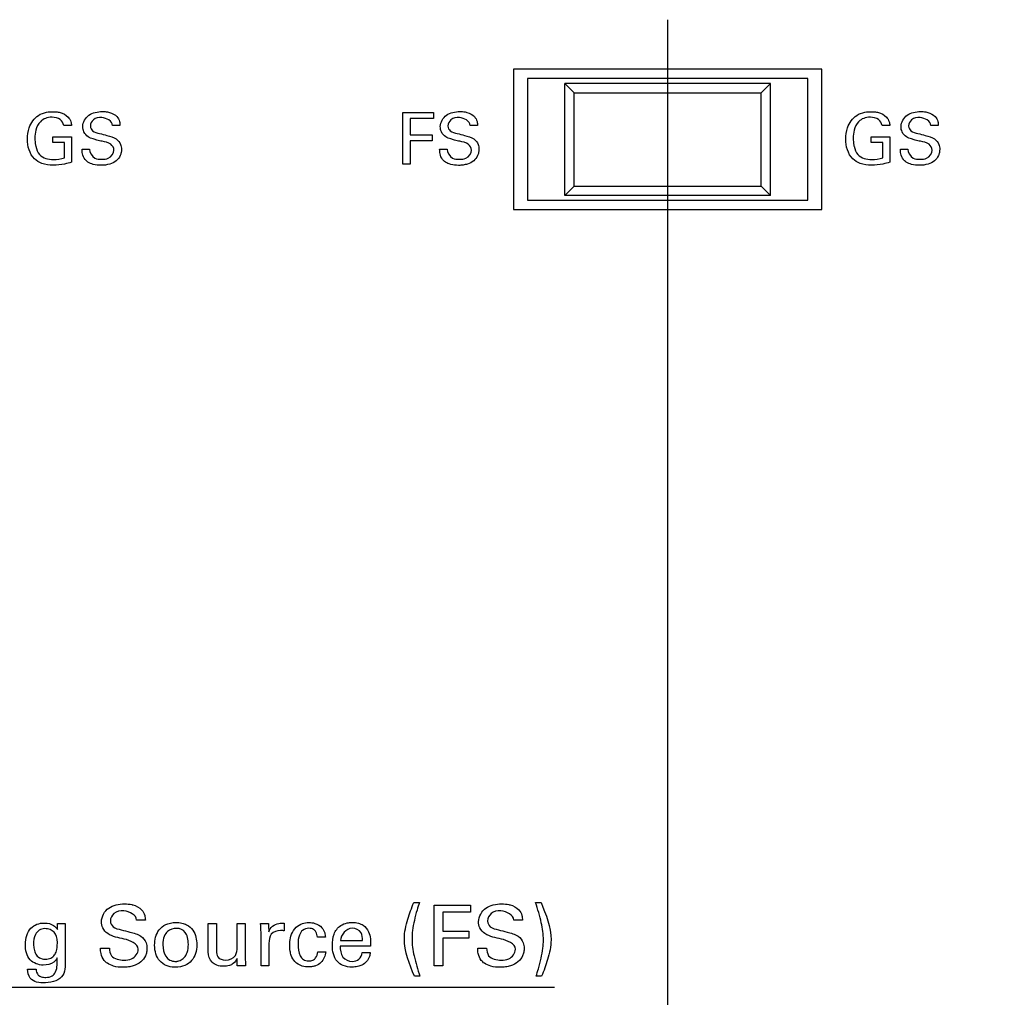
# Model space of a CAD drawing. Header units: inches. Extents: x 0 to 34, y 0 to 22.
# Tile 22 of 98: x 10 to 11.1, y 11.1 to 12.2. Entities that reach past the tile are written whole.
import ezdxf

# ---------------------------------------------------------------- set-up
doc = ezdxf.new("R2010")
doc.units = ezdxf.units.IN
doc.header["$LTSCALE"] = 1.87
doc.header["$MEASUREMENT"] = 0
doc.layers.get('0').update_dxf_attribs({"linetype": 'CONTINUOUS'})
doc.layers.add('DATUMCURVES', color=7, linetype='CONTINUOUS')
doc.layers.add('DIMENSIONS', color=7, linetype='CONTINUOUS')
doc.styles.get("Standard").update_dxf_attribs({"font": 'txt', "width": 0.8})
doc.dimstyles.new('DIMSTYLE_1', dxfattribs={"dimtxt": 0.125, "dimasz": 0.18, "dimexe": 0.18, "dimexo": 0.0625, "dimgap": 0.09, "dimtad": 0, "dimtih": 1, "dimtoh": 1, "dimdec": 3, "dimzin": 4, "dimdsep": 46, "dimtxsty": 'STANDARD', "dimblk": '_FILLED', "dimblk1": '_FILLED', "dimblk2": '_FILLED', "dimcen": 0.09, "dimadec": 0, "dimazin": 0, "dimtp": 0.001, "dimtm": 0.001, "dimtfac": 1, "dimtdec": 3, "dimtofl": 0, "dimtmove": 0, "dimatfit": 3, "dimldrblk": '_FILLED', "dimfxl": 1, "dimtolj": 1, "dimtzin": 4, "dimarcsym": 0})

# ---------------------------------------------------------------- blocks, each defined once
blk = doc.blocks.new('_FILLED')
at = {"color": 0, "linetype": 'BYBLOCK'}
blk.add_solid([(0, 0), (-1, 0.1736), (-1, -0.1736)], dxfattribs=at)
blk = doc.blocks.new('*D8')
at = {"layer": 'DIMENSIONS', "color": 2, "linetype": 'CONTINUOUS'}
for p, q in [((9.8182, 12.1663), (9.8182, 6.6083)), ((10.6932, 12.1663), (10.6932, 6.6083)), ((9.8182, 6.7333), (9.5053, 6.7333)), ((10.6932, 6.7333), (11.0532, 6.7333))]:
    blk.add_line(p, q, dxfattribs=at)
at = {"layer": 'DIMENSIONS', "color": 2, "linetype": 'CONTINUOUS', "xscale": 0.18, "yscale": 0.18, "zscale": 0.18}
blk.add_blockref('_FILLED', (9.8182, 6.7333), dxfattribs=at)
at = {"layer": 'DIMENSIONS', "color": 2, "linetype": 'CONTINUOUS', "xscale": 0.18, "yscale": 0.18, "zscale": 0.18, "rotation": 180}
blk.add_blockref('_FILLED', (10.6932, 6.7333), dxfattribs=at)
at = {"layer": 'DIMENSIONS', "color": 2, "linetype": 'CONTINUOUS', "width": 0.8}
for s, p in [('[', (8.7428, 6.6708)), (']', (9.3428, 6.6708)), ('3X ', (7.9178, 6.6708)), ('.875', (8.2178, 6.6708)), ('22.23', (8.8428, 6.6708))]:
    blk.add_text(s, height=0.125, dxfattribs=at).set_placement(p)

msp = doc.modelspace()

# ---------------------------------------------------------------- linework, layer by layer
at = {"color": 7, "linetype": 'CONTINUOUS'}
for p, q in [((10.5282, 12.1133), (10.5282, 11.9633)), ((10.8582, 12.1133), (10.5282, 12.1133)), ((10.8582, 11.9633), (10.8582, 12.1133)), ((10.5432, 12.1033), (10.5432, 11.9733)), ((10.8432, 12.1033), (10.5432, 12.1033)), ((10.5832, 12.0983), (10.5932, 12.0883)), ((10.5832, 11.9783), (10.5832, 12.0983)), ((10.8032, 12.0983), (10.5832, 12.0983)), ((10.7932, 12.0883), (10.8032, 12.0983)), ((10.8032, 11.9783), (10.8032, 12.0983)), ((10.8432, 11.9733), (10.8432, 12.1033)), ((10.5932, 11.9883), (10.5932, 12.0883)), ((10.5932, 12.0883), (10.7932, 12.0883)), ((10.7932, 11.9883), (10.7932, 12.0883)), ((10.5832, 11.9783), (10.5932, 11.9883)), ((10.5932, 11.9883), (10.7932, 11.9883)), ((10.7932, 11.9883), (10.8032, 11.9783)), ((10.5432, 11.9733), (10.8432, 11.9733)), ((10.8032, 11.9783), (10.5832, 11.9783)), ((10.5282, 11.9633), (10.8582, 11.9633))]:
    msp.add_line(p, q, dxfattribs=at)
at = {"layer": 'DATUMCURVES', "color": 40, "linetype": 'CONTINUOUS'}
for points, knots in [([(10.0086, 12.0386, 0.8645), (10.0086, 12.0427, 0.8645), (10.01, 12.0524, 0.8645), (10.0176, 12.0639, 0.8645), (10.0282, 12.0676, 0.8645), (10.0347, 12.0681, 0.8645), (10.0396, 12.0679, 0.8645), (10.0454, 12.0669, 0.8645), (10.0515, 12.0636, 0.8645), (10.0552, 12.0579, 0.8645), (10.0556, 12.0547, 0.8645), (10.0557, 12.0534, 0.8645)], [0, 0, 0, 0, 0.170779, 0.400056, 0.528641, 0.621303, 0.671689, 0.730137, 0.866051, 0.945293, 1, 1, 1, 1]), ([(10.1011, 12.027, 0.8645), (10.1011, 12.0294, 0.8645), (10.0976, 12.035, 0.8645), (10.0897, 12.0359, 0.8645), (10.0834, 12.0376, 0.8645), (10.0783, 12.0389, 0.8645), (10.073, 12.0409, 0.8645), (10.0686, 12.0458, 0.8645), (10.0668, 12.0548, 0.8645), (10.072, 12.0641, 0.8645), (10.0812, 12.0676, 0.8645), (10.0881, 12.0684, 0.8645), (10.0925, 12.068, 0.8645), (10.0944, 12.0677, 0.8645)], [0, 0, 0, 0, 0.089351, 0.210902, 0.281626, 0.334691, 0.408424, 0.494878, 0.567007, 0.741229, 0.832941, 0.929502, 1, 1, 1, 1]), ([(10.0944, 12.0677, 0.8645), (10.095, 12.0676, 0.8645), (10.0987, 12.0667, 0.8645), (10.1041, 12.0641, 0.8645), (10.1073, 12.0582, 0.8645), (10.1075, 12.0548, 0.8645), (10.1076, 12.0534, 0.8645)], [0, 0, 0, 0, 0.08852, 0.52283, 0.795743, 1, 1, 1, 1]), ([(10.4099, 12.0671, 0.8645), (10.4116, 12.0671, 0.8645), (10.4225, 12.0671, 0.8645), (10.4335, 12.0671, 0.8645), (10.4427, 12.0671, 0.8645)], [0, 0, 0, 0, 0.15625, 1, 1, 1, 1]), ([(10.4099, 12.012, 0.8645), (10.4099, 12.0148, 0.8645), (10.4099, 12.0332, 0.8645), (10.4099, 12.0516, 0.8645), (10.4099, 12.0671, 0.8645)], [0, 0, 0, 0, 0.15625, 1, 1, 1, 1]), ([(10.4835, 12.027, 0.8645), (10.4835, 12.0294, 0.8645), (10.4799, 12.035, 0.8645), (10.4721, 12.0359, 0.8645), (10.4658, 12.0376, 0.8645), (10.4607, 12.0389, 0.8645), (10.4553, 12.0409, 0.8645), (10.4509, 12.0458, 0.8645), (10.4491, 12.0548, 0.8645), (10.4543, 12.0641, 0.8645), (10.4635, 12.0676, 0.8645), (10.4704, 12.0684, 0.8645), (10.4749, 12.068, 0.8645), (10.4768, 12.0677, 0.8645)], [0, 0, 0, 0, 0.089358, 0.210974, 0.281661, 0.334731, 0.408507, 0.49491, 0.567036, 0.741237, 0.832922, 0.929461, 1, 1, 1, 1]), ([(10.4768, 12.0677, 0.8645), (10.4774, 12.0676, 0.8645), (10.481, 12.0667, 0.8645), (10.4864, 12.0641, 0.8645), (10.4896, 12.0582, 0.8645), (10.4899, 12.0548, 0.8645), (10.49, 12.0534, 0.8645)], [0, 0, 0, 0, 0.088567, 0.522947, 0.795786, 1, 1, 1, 1]), ([(10.8836, 12.0386, 0.8645), (10.8836, 12.0427, 0.8645), (10.885, 12.0524, 0.8645), (10.8926, 12.0639, 0.8645), (10.9032, 12.0676, 0.8645), (10.9097, 12.0681, 0.8645), (10.9146, 12.0679, 0.8645), (10.9204, 12.0669, 0.8645), (10.9265, 12.0636, 0.8645), (10.9302, 12.0579, 0.8645), (10.9306, 12.0547, 0.8645), (10.9307, 12.0534, 0.8645)], [0, 0, 0, 0, 0.170779, 0.400056, 0.528641, 0.621303, 0.671689, 0.730137, 0.866051, 0.945293, 1, 1, 1, 1]), ([(10.9761, 12.027, 0.8645), (10.9761, 12.0294, 0.8645), (10.9726, 12.035, 0.8645), (10.9647, 12.0359, 0.8645), (10.9584, 12.0376, 0.8645), (10.9533, 12.0389, 0.8645), (10.948, 12.0409, 0.8645), (10.9436, 12.0458, 0.8645), (10.9418, 12.0548, 0.8645), (10.947, 12.0641, 0.8645), (10.9562, 12.0676, 0.8645), (10.9631, 12.0684, 0.8645), (10.9675, 12.068, 0.8645), (10.9694, 12.0677, 0.8645)], [0, 0, 0, 0, 0.089351, 0.210902, 0.281626, 0.334691, 0.408424, 0.494878, 0.567007, 0.741229, 0.832941, 0.929502, 1, 1, 1, 1]), ([(10.9694, 12.0677, 0.8645), (10.97, 12.0676, 0.8645), (10.9737, 12.0667, 0.8645), (10.9791, 12.0641, 0.8645), (10.9823, 12.0582, 0.8645), (10.9825, 12.0548, 0.8645), (10.9826, 12.0534, 0.8645)], [0, 0, 0, 0, 0.08852, 0.52283, 0.795743, 1, 1, 1, 1]), ([(10.0474, 12.0534, 0.8645), (10.047, 12.0558, 0.8645), (10.0438, 12.061, 0.8645), (10.0355, 12.0624, 0.8645), (10.0279, 12.0615, 0.8645), (10.021, 12.0569, 0.8645), (10.0173, 12.0489, 0.8645), (10.0163, 12.0401, 0.8645), (10.0168, 12.0347, 0.8645), (10.0173, 12.0322, 0.8645)], [0, 0, 0, 0, 0.128916, 0.289474, 0.416699, 0.531015, 0.710431, 0.867993, 1, 1, 1, 1]), ([(10.0997, 12.0534, 0.8645), (10.0994, 12.0581, 0.8645), (10.0895, 12.0632, 0.8645), (10.079, 12.0609, 0.8645), (10.0758, 12.0552, 0.8645), (10.0759, 12.0526, 0.8645), (10.0759, 12.0524, 0.8645)], [0, 0, 0, 0, 0.458036, 0.755045, 0.988316, 1, 1, 1, 1]), ([(10.4427, 12.0606, 0.8645), (10.4414, 12.0606, 0.8645), (10.4331, 12.0606, 0.8645), (10.4247, 12.0606, 0.8645), (10.4177, 12.0606, 0.8645)], [0, 0, 0, 0, 0.15625, 1, 1, 1, 1]), ([(10.4177, 12.0606, 0.8645), (10.4177, 12.0597, 0.8645), (10.4177, 12.054, 0.8645), (10.4177, 12.0483, 0.8645), (10.4177, 12.0434, 0.8645)], [0, 0, 0, 0, 0.15625, 1, 1, 1, 1]), ([(10.4821, 12.0534, 0.8645), (10.4818, 12.0581, 0.8645), (10.4719, 12.0632, 0.8645), (10.4614, 12.0609, 0.8645), (10.4581, 12.0552, 0.8645), (10.4582, 12.0526, 0.8645), (10.4582, 12.0524, 0.8645)], [0, 0, 0, 0, 0.458036, 0.755101, 0.988316, 1, 1, 1, 1]), ([(10.9224, 12.0534, 0.8645), (10.922, 12.0558, 0.8645), (10.9188, 12.061, 0.8645), (10.9105, 12.0624, 0.8645), (10.9029, 12.0615, 0.8645), (10.896, 12.0569, 0.8645), (10.8923, 12.0489, 0.8645), (10.8913, 12.0401, 0.8645), (10.8918, 12.0347, 0.8645), (10.8923, 12.0322, 0.8645)], [0, 0, 0, 0, 0.128916, 0.289474, 0.416699, 0.531015, 0.710431, 0.867993, 1, 1, 1, 1]), ([(10.9747, 12.0534, 0.8645), (10.9744, 12.0581, 0.8645), (10.9645, 12.0632, 0.8645), (10.954, 12.0609, 0.8645), (10.9508, 12.0552, 0.8645), (10.9509, 12.0526, 0.8645), (10.9509, 12.0524, 0.8645)], [0, 0, 0, 0, 0.458036, 0.755045, 0.988316, 1, 1, 1, 1]), ([(10.0759, 12.0524, 0.8645), (10.076, 12.0506, 0.8645), (10.0783, 12.046, 0.8645), (10.0832, 12.0453, 0.8645), (10.0858, 12.0447, 0.8645)], [0, 0, 0, 0, 0.406351, 1, 1, 1, 1]), ([(10.0858, 12.0447, 0.8645), (10.0884, 12.044, 0.8645), (10.0944, 12.0424, 0.8645), (10.1006, 12.0408, 0.8645), (10.1036, 12.0389, 0.8645)], [0, 0, 0, 0, 0.43361, 1, 1, 1, 1]), ([(10.4582, 12.0524, 0.8645), (10.4584, 12.0506, 0.8645), (10.4607, 12.046, 0.8645), (10.4656, 12.0453, 0.8645), (10.4682, 12.0447, 0.8645)], [0, 0, 0, 0, 0.406343, 1, 1, 1, 1]), ([(10.4682, 12.0447, 0.8645), (10.4708, 12.044, 0.8645), (10.4768, 12.0424, 0.8645), (10.483, 12.0408, 0.8645), (10.486, 12.0389, 0.8645)], [0, 0, 0, 0, 0.433585, 1, 1, 1, 1]), ([(10.9509, 12.0524, 0.8645), (10.951, 12.0506, 0.8645), (10.9533, 12.046, 0.8645), (10.9582, 12.0453, 0.8645), (10.9608, 12.0447, 0.8645)], [0, 0, 0, 0, 0.406351, 1, 1, 1, 1]), ([(10.9608, 12.0447, 0.8645), (10.9634, 12.044, 0.8645), (10.9694, 12.0424, 0.8645), (10.9756, 12.0408, 0.8645), (10.9786, 12.0389, 0.8645)], [0, 0, 0, 0, 0.43361, 1, 1, 1, 1]), ([(10.0559, 12.0141, 0.8645), (10.0535, 12.0133, 0.8645), (10.047, 12.0114, 0.8645), (10.0362, 12.0103, 0.8645), (10.0247, 12.0115, 0.8645), (10.0152, 12.0175, 0.8645), (10.0096, 12.0271, 0.8645), (10.0086, 12.0348, 0.8645), (10.0086, 12.0386, 0.8645)], [0, 0, 0, 0, 0.120758, 0.310242, 0.504411, 0.645823, 0.821226, 1, 1, 1, 1]), ([(10.0357, 12.0413, 0.8645), (10.0367, 12.0413, 0.8645), (10.0435, 12.0413, 0.8645), (10.0502, 12.0413, 0.8645), (10.0559, 12.0413, 0.8645)], [0, 0, 0, 0, 0.15625, 1, 1, 1, 1]), ([(10.0483, 12.0186, 0.8645), (10.0483, 12.0195, 0.8645), (10.0483, 12.0249, 0.8645), (10.0483, 12.0303, 0.8645), (10.0483, 12.0349, 0.8645)], [0, 0, 0, 0, 0.15625, 1, 1, 1, 1]), ([(10.0559, 12.0413, 0.8645), (10.0559, 12.0399, 0.8645), (10.0559, 12.0308, 0.8645), (10.0559, 12.0217, 0.8645), (10.0559, 12.0141, 0.8645)], [0, 0, 0, 0, 0.15625, 1, 1, 1, 1]), ([(10.1036, 12.0389, 0.8645), (10.1057, 12.0375, 0.8645), (10.1085, 12.0339, 0.8645), (10.1093, 12.0284, 0.8645), (10.1089, 12.0243, 0.8645), (10.1075, 12.0199, 0.8645), (10.1036, 12.015, 0.8645), (10.0963, 12.0113, 0.8645), (10.0876, 12.0104, 0.8645), (10.0796, 12.0111, 0.8645), (10.0749, 12.0131, 0.8645), (10.0732, 12.0142, 0.8645)], [0, 0, 0, 0, 0.128977, 0.21752, 0.27862, 0.337474, 0.455176, 0.587543, 0.74957, 0.896371, 1, 1, 1, 1]), ([(10.4177, 12.0434, 0.8645), (10.4189, 12.0434, 0.8645), (10.4268, 12.0434, 0.8645), (10.4346, 12.0434, 0.8645), (10.4413, 12.0434, 0.8645)], [0, 0, 0, 0, 0.15625, 1, 1, 1, 1]), ([(10.4413, 12.037, 0.8645), (10.44, 12.037, 0.8645), (10.4322, 12.037, 0.8645), (10.4243, 12.037, 0.8645), (10.4177, 12.037, 0.8645)], [0, 0, 0, 0, 0.15625, 1, 1, 1, 1]), ([(10.4177, 12.037, 0.8645), (10.4177, 12.0357, 0.8645), (10.4177, 12.0274, 0.8645), (10.4177, 12.019, 0.8645), (10.4177, 12.012, 0.8645)], [0, 0, 0, 0, 0.15625, 1, 1, 1, 1]), ([(10.486, 12.0389, 0.8645), (10.4881, 12.0375, 0.8645), (10.4909, 12.0339, 0.8645), (10.4916, 12.0284, 0.8645), (10.4912, 12.0243, 0.8645), (10.4898, 12.0199, 0.8645), (10.486, 12.015, 0.8645), (10.4801, 12.0121, 0.8645), (10.4745, 12.0108, 0.8645), (10.4685, 12.0105, 0.8645), (10.462, 12.0111, 0.8645), (10.4573, 12.0131, 0.8645), (10.4556, 12.0142, 0.8645)], [0, 0, 0, 0, 0.128957, 0.217454, 0.278528, 0.337354, 0.454988, 0.587289, 0.664009, 0.74975, 0.896434, 1, 1, 1, 1]), ([(10.9309, 12.0141, 0.8645), (10.9285, 12.0133, 0.8645), (10.922, 12.0114, 0.8645), (10.9112, 12.0103, 0.8645), (10.8997, 12.0115, 0.8645), (10.8902, 12.0175, 0.8645), (10.8846, 12.0271, 0.8645), (10.8836, 12.0348, 0.8645), (10.8836, 12.0386, 0.8645)], [0, 0, 0, 0, 0.120758, 0.310242, 0.504411, 0.645823, 0.821226, 1, 1, 1, 1]), ([(10.9107, 12.0413, 0.8645), (10.9117, 12.0413, 0.8645), (10.9185, 12.0413, 0.8645), (10.9252, 12.0413, 0.8645), (10.9309, 12.0413, 0.8645)], [0, 0, 0, 0, 0.15625, 1, 1, 1, 1]), ([(10.9233, 12.0186, 0.8645), (10.9233, 12.0195, 0.8645), (10.9233, 12.0249, 0.8645), (10.9233, 12.0303, 0.8645), (10.9233, 12.0349, 0.8645)], [0, 0, 0, 0, 0.15625, 1, 1, 1, 1]), ([(10.9309, 12.0413, 0.8645), (10.9309, 12.0399, 0.8645), (10.9309, 12.0308, 0.8645), (10.9309, 12.0217, 0.8645), (10.9309, 12.0141, 0.8645)], [0, 0, 0, 0, 0.15625, 1, 1, 1, 1]), ([(10.9786, 12.0389, 0.8645), (10.9807, 12.0375, 0.8645), (10.9835, 12.0339, 0.8645), (10.9843, 12.0284, 0.8645), (10.9839, 12.0243, 0.8645), (10.9825, 12.0199, 0.8645), (10.9786, 12.015, 0.8645), (10.9713, 12.0113, 0.8645), (10.9626, 12.0104, 0.8645), (10.9546, 12.0111, 0.8645), (10.9499, 12.0131, 0.8645), (10.9482, 12.0142, 0.8645)], [0, 0, 0, 0, 0.128977, 0.21752, 0.27862, 0.337474, 0.455176, 0.587543, 0.74957, 0.896371, 1, 1, 1, 1]), ([(10.0173, 12.0322, 0.8645), (10.0174, 12.0318, 0.8645), (10.0182, 12.0282, 0.8645), (10.0205, 12.0221, 0.8645), (10.0282, 12.0174, 0.8645), (10.0376, 12.0165, 0.8645), (10.0444, 12.0174, 0.8645), (10.0483, 12.0186, 0.8645)], [0, 0, 0, 0, 0.0318, 0.278361, 0.480278, 0.688936, 1, 1, 1, 1]), ([(10.0732, 12.0142, 0.8645), (10.0721, 12.015, 0.8645), (10.0694, 12.0174, 0.8645), (10.0672, 12.0224, 0.8645), (10.067, 12.0264, 0.8645), (10.067, 12.0281, 0.8645)], [0, 0, 0, 0, 0.254866, 0.678381, 1, 1, 1, 1]), ([(10.0749, 12.0281, 0.8645), (10.0751, 12.0243, 0.8645), (10.079, 12.0172, 0.8645), (10.0857, 12.0172, 0.8645), (10.0882, 12.0172, 0.8645)], [0, 0, 0, 0, 0.603211, 1, 1, 1, 1]), ([(10.0882, 12.0172, 0.8645), (10.0906, 12.0172, 0.8645), (10.0966, 12.0175, 0.8645), (10.1011, 12.0235, 0.8645), (10.1011, 12.027, 0.8645)], [0, 0, 0, 0, 0.395713, 1, 1, 1, 1]), ([(10.4556, 12.0142, 0.8645), (10.4544, 12.015, 0.8645), (10.4517, 12.0174, 0.8645), (10.4496, 12.0224, 0.8645), (10.4494, 12.0264, 0.8645), (10.4494, 12.0281, 0.8645)], [0, 0, 0, 0, 0.254821, 0.678393, 1, 1, 1, 1]), ([(10.4573, 12.0281, 0.8645), (10.4575, 12.0243, 0.8645), (10.4614, 12.0172, 0.8645), (10.4681, 12.0172, 0.8645), (10.4706, 12.0172, 0.8645)], [0, 0, 0, 0, 0.603267, 1, 1, 1, 1]), ([(10.4706, 12.0172, 0.8645), (10.4729, 12.0172, 0.8645), (10.4789, 12.0175, 0.8645), (10.4835, 12.0235, 0.8645), (10.4835, 12.027, 0.8645)], [0, 0, 0, 0, 0.395812, 1, 1, 1, 1]), ([(10.8923, 12.0322, 0.8645), (10.8924, 12.0318, 0.8645), (10.8932, 12.0282, 0.8645), (10.8955, 12.0221, 0.8645), (10.9032, 12.0174, 0.8645), (10.9126, 12.0165, 0.8645), (10.9194, 12.0174, 0.8645), (10.9233, 12.0186, 0.8645)], [0, 0, 0, 0, 0.0318, 0.278361, 0.480278, 0.688936, 1, 1, 1, 1]), ([(10.9482, 12.0142, 0.8645), (10.9471, 12.015, 0.8645), (10.9444, 12.0174, 0.8645), (10.9422, 12.0224, 0.8645), (10.942, 12.0264, 0.8645), (10.942, 12.0281, 0.8645)], [0, 0, 0, 0, 0.254866, 0.678381, 1, 1, 1, 1]), ([(10.9499, 12.0281, 0.8645), (10.9501, 12.0243, 0.8645), (10.954, 12.0172, 0.8645), (10.9607, 12.0172, 0.8645), (10.9632, 12.0172, 0.8645)], [0, 0, 0, 0, 0.603211, 1, 1, 1, 1]), ([(10.9632, 12.0172, 0.8645), (10.9656, 12.0172, 0.8645), (10.9716, 12.0175, 0.8645), (10.9761, 12.0235, 0.8645), (10.9761, 12.027, 0.8645)], [0, 0, 0, 0, 0.395713, 1, 1, 1, 1]), ([(10.1121, 11.1837, 0.8645), (10.1061, 11.1852, 0.8645), (10.0967, 11.1862, 0.8645), (10.0887, 11.1949, 0.8645), (10.0866, 11.2055, 0.8645), (10.0927, 11.2165, 0.8645), (10.1035, 11.2205, 0.8645), (10.1121, 11.2215, 0.8645), (10.1177, 11.221, 0.8645), (10.1202, 11.2205, 0.8645)], [0, 0, 0, 0, 0.246016, 0.353999, 0.444254, 0.661946, 0.776546, 0.89716, 1, 1, 1, 1]), ([(10.1254, 11.2038, 0.8645), (10.1251, 11.2094, 0.8645), (10.1133, 11.2154, 0.8645), (10.101, 11.2126, 0.8645), (10.0972, 11.2059, 0.8645), (10.0973, 11.2029, 0.8645), (10.0973, 11.2027, 0.8645)], [0, 0, 0, 0, 0.458159, 0.755169, 0.988301, 1, 1, 1, 1]), ([(10.1202, 11.2205, 0.8645), (10.1206, 11.2204, 0.8645), (10.1245, 11.2194, 0.8645), (10.1305, 11.2165, 0.8645), (10.1343, 11.2095, 0.8645), (10.1346, 11.2055, 0.8645), (10.1347, 11.2038, 0.8645)], [0, 0, 0, 0, 0.046301, 0.500268, 0.786026, 1, 1, 1, 1]), ([(10.4224, 11.1439, 0.8645), (10.4172, 11.1567, 0.8645), (10.4101, 11.1737, 0.8645), (10.4125, 11.1947, 0.8645), (10.4159, 11.2076, 0.8645), (10.4194, 11.2168, 0.8645), (10.4217, 11.2227, 0.8645)], [0, 0, 0, 0, 0.507768, 0.638016, 0.769219, 1, 1, 1, 1]), ([(10.4277, 11.2227, 0.8645), (10.4268, 11.22, 0.8645), (10.4248, 11.2137, 0.8645), (10.4223, 11.2038, 0.8645), (10.4203, 11.1936, 0.8645), (10.4194, 11.1809, 0.8645), (10.4218, 11.1642, 0.8645), (10.426, 11.1511, 0.8645), (10.4282, 11.1439, 0.8645)], [0, 0, 0, 0, 0.10368, 0.245657, 0.380902, 0.489046, 0.719966, 1, 1, 1, 1]), ([(10.4436, 11.155, 0.8645), (10.4436, 11.1584, 0.8645), (10.4436, 11.1801, 0.8645), (10.4436, 11.2017, 0.8645), (10.4436, 11.22, 0.8645)], [0, 0, 0, 0, 0.15625, 1, 1, 1, 1]), ([(10.4436, 11.22, 0.8645), (10.4456, 11.22, 0.8645), (10.4585, 11.22, 0.8645), (10.4714, 11.22, 0.8645), (10.4823, 11.22, 0.8645)], [0, 0, 0, 0, 0.15625, 1, 1, 1, 1]), ([(10.5154, 11.1837, 0.8645), (10.5094, 11.1852, 0.8645), (10.5, 11.1862, 0.8645), (10.492, 11.1949, 0.8645), (10.4899, 11.2055, 0.8645), (10.496, 11.2165, 0.8645), (10.5068, 11.2205, 0.8645), (10.5153, 11.2215, 0.8645), (10.521, 11.221, 0.8645), (10.5235, 11.2205, 0.8645)], [0, 0, 0, 0, 0.246074, 0.354038, 0.44428, 0.661947, 0.776552, 0.897203, 1, 1, 1, 1]), ([(10.5287, 11.2038, 0.8645), (10.5283, 11.2094, 0.8645), (10.5166, 11.2154, 0.8645), (10.5043, 11.2126, 0.8645), (10.5005, 11.2059, 0.8645), (10.5006, 11.2029, 0.8645), (10.5006, 11.2027, 0.8645)], [0, 0, 0, 0, 0.458176, 0.755176, 0.988302, 1, 1, 1, 1]), ([(10.5235, 11.2205, 0.8645), (10.5239, 11.2204, 0.8645), (10.5278, 11.2194, 0.8645), (10.5338, 11.2165, 0.8645), (10.5376, 11.2095, 0.8645), (10.5379, 11.2055, 0.8645), (10.538, 11.2038, 0.8645)], [0, 0, 0, 0, 0.046287, 0.500346, 0.785998, 1, 1, 1, 1]), ([(10.5525, 11.1439, 0.8645), (10.5534, 11.1466, 0.8645), (10.5554, 11.1529, 0.8645), (10.5579, 11.1629, 0.8645), (10.5599, 11.1731, 0.8645), (10.5607, 11.1858, 0.8645), (10.5584, 11.2024, 0.8645), (10.5542, 11.2155, 0.8645), (10.552, 11.2227, 0.8645)], [0, 0, 0, 0, 0.104643, 0.246631, 0.381507, 0.490038, 0.720066, 1, 1, 1, 1]), ([(10.5578, 11.2227, 0.8645), (10.563, 11.2099, 0.8645), (10.57, 11.193, 0.8645), (10.5677, 11.1721, 0.8645), (10.5642, 11.1591, 0.8645), (10.5608, 11.1498, 0.8645), (10.5584, 11.1439, 0.8645)], [0, 0, 0, 0, 0.506665, 0.636973, 0.768124, 1, 1, 1, 1]), ([(10.0973, 11.2027, 0.8645), (10.0975, 11.2005, 0.8645), (10.1002, 11.1951, 0.8645), (10.1059, 11.1943, 0.8645), (10.109, 11.1935, 0.8645)], [0, 0, 0, 0, 0.40663, 1, 1, 1, 1]), ([(10.4528, 11.2123, 0.8645), (10.4528, 11.2113, 0.8645), (10.4528, 11.2045, 0.8645), (10.4528, 11.1978, 0.8645), (10.4528, 11.1921, 0.8645)], [0, 0, 0, 0, 0.15625, 1, 1, 1, 1]), ([(10.4823, 11.2123, 0.8645), (10.4808, 11.2123, 0.8645), (10.4709, 11.2123, 0.8645), (10.4611, 11.2123, 0.8645), (10.4528, 11.2123, 0.8645)], [0, 0, 0, 0, 0.15625, 1, 1, 1, 1]), ([(10.5006, 11.2027, 0.8645), (10.5008, 11.2005, 0.8645), (10.5035, 11.1951, 0.8645), (10.5092, 11.1943, 0.8645), (10.5123, 11.1935, 0.8645)], [0, 0, 0, 0, 0.406604, 1, 1, 1, 1]), ([(10.0255, 11.1558, 0.8645), (10.0205, 11.1558, 0.8645), (10.0087, 11.1602, 0.8645), (10.0051, 11.1784, 0.8645), (10.0089, 11.1935, 0.8645), (10.0187, 11.2, 0.8645), (10.0241, 11.2008, 0.8645), (10.027, 11.2008, 0.8645), (10.0273, 11.2008, 0.8645)], [0, 0, 0, 0, 0.223632, 0.484602, 0.755628, 0.870328, 0.98913, 1, 1, 1, 1]), ([(10.0406, 11.1796, 0.8645), (10.0406, 11.1853, 0.8645), (10.0387, 11.1901, 0.8645), (10.0331, 11.194, 0.8645), (10.0236, 11.1958, 0.8645), (10.0157, 11.1892, 0.8645), (10.0152, 11.1815, 0.8645), (10.0152, 11.1782, 0.8645)], [0, 0, 0, 0, 0.207032, 0.312328, 0.417624, 0.708812, 1, 1, 1, 1]), ([(10.0273, 11.2008, 0.8645), (10.0305, 11.2007, 0.8645), (10.0359, 11.1995, 0.8645), (10.0395, 11.1956, 0.8645), (10.0408, 11.194, 0.8645)], [0, 0, 0, 0, 0.605996, 1, 1, 1, 1]), ([(10.0489, 11.192, 0.8645), (10.0489, 11.1905, 0.8645), (10.0488, 11.1811, 0.8645), (10.0488, 11.1717, 0.8645), (10.0488, 11.1637, 0.8645)], [0, 0, 0, 0, 0.15625, 1, 1, 1, 1]), ([(10.109, 11.1935, 0.8645), (10.1121, 11.1927, 0.8645), (10.1192, 11.1909, 0.8645), (10.1265, 11.189, 0.8645), (10.13, 11.1867, 0.8645)], [0, 0, 0, 0, 0.433505, 1, 1, 1, 1]), ([(10.1658, 11.1535, 0.8645), (10.1627, 11.1536, 0.8645), (10.1563, 11.1549, 0.8645), (10.1474, 11.1616, 0.8645), (10.1431, 11.1754, 0.8645), (10.1465, 11.1918, 0.8645), (10.1559, 11.1997, 0.8645), (10.163, 11.2014, 0.8645), (10.1676, 11.2014, 0.8645)], [0, 0, 0, 0, 0.12381, 0.261376, 0.536509, 0.768255, 0.884127, 1, 1, 1, 1]), ([(10.1682, 11.1951, 0.8645), (10.168, 11.1951, 0.8645), (10.165, 11.1951, 0.8645), (10.1596, 11.1938, 0.8645), (10.1545, 11.187, 0.8645), (10.1527, 11.1769, 0.8645), (10.155, 11.1662, 0.8645), (10.1598, 11.1615, 0.8645), (10.1632, 11.1602, 0.8645), (10.1652, 11.1598, 0.8645), (10.1666, 11.1598, 0.8645), (10.167, 11.1598, 0.8645)], [0, 0, 0, 0, 0.02277, 0.317633, 0.465064, 0.612496, 0.806248, 0.903124, 0.951562, 0.975781, 1, 1, 1, 1]), ([(10.1676, 11.2014, 0.8645), (10.1696, 11.2013, 0.8645), (10.174, 11.2009, 0.8645), (10.1804, 11.1985, 0.8645), (10.186, 11.1933, 0.8645), (10.1892, 11.1856, 0.8645), (10.1904, 11.1727, 0.8645), (10.1868, 11.1621, 0.8645), (10.1775, 11.1548, 0.8645), (10.1701, 11.1534, 0.8645), (10.1662, 11.1535, 0.8645), (10.1658, 11.1535, 0.8645)], [0, 0, 0, 0, 0.051377, 0.102754, 0.205508, 0.308261, 0.411015, 0.698532, 0.842291, 0.98605, 1, 1, 1, 1]), ([(10.167, 11.1598, 0.8645), (10.1676, 11.1598, 0.8645), (10.1675, 11.1598, 0.8645), (10.1685, 11.1598, 0.8645), (10.1698, 11.1601, 0.8645), (10.1719, 11.1606, 0.8645), (10.1742, 11.1619, 0.8645), (10.177, 11.1643, 0.8645), (10.1798, 11.1688, 0.8645), (10.1811, 11.1773, 0.8645), (10.1801, 11.1858, 0.8645), (10.1765, 11.1927, 0.8645), (10.1721, 11.1951, 0.8645), (10.1682, 11.1951, 0.8645)], [0, 0, 0, 0, 0.017299, 0.034597, 0.069194, 0.138388, 0.207582, 0.276777, 0.415165, 0.553553, 0.668181, 0.78281, 1, 1, 1, 1]), ([(10.202, 11.1699, 0.8645), (10.202, 11.1714, 0.8645), (10.202, 11.1815, 0.8645), (10.202, 11.1917, 0.8645), (10.202, 11.2002, 0.8645)], [0, 0, 0, 0, 0.15625, 1, 1, 1, 1]), ([(10.2107, 11.2002, 0.8645), (10.2107, 11.1987, 0.8645), (10.2107, 11.189, 0.8645), (10.2107, 11.1793, 0.8645), (10.2107, 11.1711, 0.8645)], [0, 0, 0, 0, 0.15625, 1, 1, 1, 1]), ([(10.2328, 11.1746, 0.8645), (10.2328, 11.176, 0.8645), (10.2328, 11.1845, 0.8645), (10.2328, 11.193, 0.8645), (10.2328, 11.2002, 0.8645)], [0, 0, 0, 0, 0.15625, 1, 1, 1, 1]), ([(10.2416, 11.2002, 0.8645), (10.2416, 11.1983, 0.8645), (10.2416, 11.186, 0.8645), (10.2416, 11.1738, 0.8645), (10.2416, 11.1635, 0.8645)], [0, 0, 0, 0, 0.15625, 1, 1, 1, 1]), ([(10.2667, 11.1915, 0.8645), (10.2678, 11.196, 0.8645), (10.2748, 11.2009, 0.8645), (10.2814, 11.2007, 0.8645), (10.2833, 11.2006, 0.8645)], [0, 0, 0, 0, 0.70506, 1, 1, 1, 1]), ([(10.2793, 11.1927, 0.8645), (10.2757, 11.1927, 0.8645), (10.2677, 11.1903, 0.8645), (10.2669, 11.1824, 0.8645), (10.2669, 11.179, 0.8645)], [0, 0, 0, 0, 0.515399, 1, 1, 1, 1]), ([(10.2833, 11.1923, 0.8645), (10.2828, 11.1925, 0.8645), (10.2814, 11.1927, 0.8645), (10.2801, 11.1927, 0.8645), (10.2793, 11.1927, 0.8645)], [0, 0, 0, 0, 0.406167, 1, 1, 1, 1]), ([(10.2893, 11.181, 0.8645), (10.2895, 11.1836, 0.8645), (10.2907, 11.1892, 0.8645), (10.2952, 11.1964, 0.8645), (10.3023, 11.2006, 0.8645), (10.3094, 11.2017, 0.8645), (10.3169, 11.2007, 0.8645), (10.3234, 11.1968, 0.8645), (10.3267, 11.1909, 0.8645), (10.3271, 11.1872, 0.8645), (10.3272, 11.1857, 0.8645)], [0, 0, 0, 0, 0.136985, 0.29204, 0.425478, 0.548004, 0.661155, 0.811401, 0.92086, 1, 1, 1, 1]), ([(10.3187, 11.1857, 0.8645), (10.3185, 11.1876, 0.8645), (10.3179, 11.1909, 0.8645), (10.3144, 11.1946, 0.8645), (10.309, 11.1956, 0.8645), (10.3026, 11.1938, 0.8645), (10.2984, 11.1869, 0.8645), (10.298, 11.1814, 0.8645), (10.298, 11.1781, 0.8645)], [0, 0, 0, 0, 0.151241, 0.253275, 0.385611, 0.574378, 0.737117, 1, 1, 1, 1]), ([(10.3347, 11.1768, 0.8645), (10.3347, 11.1809, 0.8645), (10.3353, 11.189, 0.8645), (10.342, 11.198, 0.8645), (10.3498, 11.201, 0.8645), (10.3563, 11.2015, 0.8645), (10.3622, 11.201, 0.8645), (10.3689, 11.1983, 0.8645), (10.3756, 11.1899, 0.8645), (10.3757, 11.1813, 0.8645), (10.3756, 11.1761, 0.8645)], [0, 0, 0, 0, 0.166518, 0.324123, 0.424288, 0.499784, 0.591097, 0.664667, 0.788298, 1, 1, 1, 1]), ([(10.3669, 11.182, 0.8645), (10.367, 11.1848, 0.8645), (10.3665, 11.1917, 0.8645), (10.353, 11.1991, 0.8645), (10.3435, 11.1881, 0.8645), (10.3434, 11.182, 0.8645)], [0, 0, 0, 0, 0.225757, 0.514258, 1, 1, 1, 1]), ([(10.4528, 11.1921, 0.8645), (10.4542, 11.1921, 0.8645), (10.4635, 11.1921, 0.8645), (10.4728, 11.1921, 0.8645), (10.4806, 11.1921, 0.8645)], [0, 0, 0, 0, 0.15625, 1, 1, 1, 1]), ([(10.5123, 11.1935, 0.8645), (10.5154, 11.1927, 0.8645), (10.5224, 11.1909, 0.8645), (10.5298, 11.189, 0.8645), (10.5332, 11.1867, 0.8645)], [0, 0, 0, 0, 0.433631, 1, 1, 1, 1]), ([(10.13, 11.1867, 0.8645), (10.1324, 11.1851, 0.8645), (10.1358, 11.1808, 0.8645), (10.1366, 11.1744, 0.8645), (10.1362, 11.1696, 0.8645), (10.1345, 11.1643, 0.8645), (10.13, 11.1585, 0.8645), (10.1231, 11.1551, 0.8645), (10.1165, 11.1537, 0.8645), (10.1094, 11.1533, 0.8645), (10.1017, 11.154, 0.8645), (10.0962, 11.1563, 0.8645), (10.0942, 11.1577, 0.8645)], [0, 0, 0, 0, 0.128995, 0.217554, 0.278595, 0.337395, 0.45501, 0.587331, 0.664064, 0.749813, 0.896493, 1, 1, 1, 1]), ([(10.2584, 11.155, 0.8645), (10.2584, 11.1569, 0.8645), (10.2584, 11.1689, 0.8645), (10.2584, 11.1809, 0.8645), (10.2584, 11.191, 0.8645)], [0, 0, 0, 0, 0.15625, 1, 1, 1, 1]), ([(10.3276, 11.17, 0.8645), (10.3273, 11.1659, 0.8645), (10.3245, 11.1593, 0.8645), (10.3178, 11.1553, 0.8645), (10.3132, 11.154, 0.8645), (10.3084, 11.1537, 0.8645), (10.3016, 11.1545, 0.8645), (10.2944, 11.1586, 0.8645), (10.2908, 11.1652, 0.8645), (10.2893, 11.1712, 0.8645), (10.289, 11.1762, 0.8645), (10.2891, 11.1796, 0.8645), (10.2893, 11.181, 0.8645)], [0, 0, 0, 0, 0.19109, 0.292323, 0.348021, 0.408824, 0.513451, 0.657471, 0.769259, 0.844366, 0.939394, 1, 1, 1, 1]), ([(10.3434, 11.182, 0.8645), (10.3447, 11.182, 0.8645), (10.3525, 11.182, 0.8645), (10.3603, 11.182, 0.8645), (10.3669, 11.182, 0.8645)], [0, 0, 0, 0, 0.15625, 1, 1, 1, 1]), ([(10.4528, 11.1845, 0.8645), (10.4528, 11.183, 0.8645), (10.4528, 11.1731, 0.8645), (10.4528, 11.1633, 0.8645), (10.4528, 11.155, 0.8645)], [0, 0, 0, 0, 0.15625, 1, 1, 1, 1]), ([(10.4806, 11.1845, 0.8645), (10.4792, 11.1845, 0.8645), (10.4699, 11.1845, 0.8645), (10.4606, 11.1845, 0.8645), (10.4528, 11.1845, 0.8645)], [0, 0, 0, 0, 0.15625, 1, 1, 1, 1]), ([(10.5332, 11.1867, 0.8645), (10.5357, 11.1851, 0.8645), (10.5391, 11.1808, 0.8645), (10.5399, 11.1744, 0.8645), (10.5395, 11.1696, 0.8645), (10.5378, 11.1643, 0.8645), (10.5333, 11.1585, 0.8645), (10.5264, 11.1551, 0.8645), (10.5198, 11.1537, 0.8645), (10.5127, 11.1533, 0.8645), (10.505, 11.154, 0.8645), (10.4994, 11.1563, 0.8645), (10.4974, 11.1577, 0.8645)], [0, 0, 0, 0, 0.128995, 0.217553, 0.278594, 0.33739, 0.454989, 0.587301, 0.664042, 0.749813, 0.896472, 1, 1, 1, 1]), ([(10.0152, 11.1782, 0.8645), (10.0152, 11.1763, 0.8645), (10.0155, 11.1728, 0.8645), (10.0173, 11.1673, 0.8645), (10.0208, 11.1633, 0.8645), (10.0275, 11.1616, 0.8645), (10.0342, 11.163, 0.8645), (10.0365, 11.1653, 0.8645), (10.0375, 11.1666, 0.8645)], [0, 0, 0, 0, 0.169095, 0.33819, 0.507285, 0.67638, 0.83819, 1, 1, 1, 1]), ([(10.0942, 11.1577, 0.8645), (10.0928, 11.1586, 0.8645), (10.0896, 11.1614, 0.8645), (10.0871, 11.1674, 0.8645), (10.0868, 11.172, 0.8645), (10.0868, 11.174, 0.8645)], [0, 0, 0, 0, 0.254795, 0.678772, 1, 1, 1, 1]), ([(10.0962, 11.174, 0.8645), (10.0963, 11.1712, 0.8645), (10.0978, 11.1628, 0.8645), (10.1071, 11.1611, 0.8645), (10.1119, 11.1611, 0.8645)], [0, 0, 0, 0, 0.373125, 1, 1, 1, 1]), ([(10.1119, 11.1611, 0.8645), (10.1146, 11.1611, 0.8645), (10.1217, 11.1615, 0.8645), (10.1271, 11.1686, 0.8645), (10.1271, 11.1727, 0.8645)], [0, 0, 0, 0, 0.395797, 1, 1, 1, 1]), ([(10.2107, 11.1711, 0.8645), (10.2107, 11.1688, 0.8645), (10.2114, 11.163, 0.8645), (10.2215, 11.1598, 0.8645), (10.232, 11.1643, 0.8645), (10.2328, 11.1717, 0.8645), (10.2328, 11.1746, 0.8645)], [0, 0, 0, 0, 0.189936, 0.432315, 0.759034, 1, 1, 1, 1]), ([(10.2669, 11.179, 0.8645), (10.2669, 11.1778, 0.8645), (10.2669, 11.1698, 0.8645), (10.2669, 11.1618, 0.8645), (10.2669, 11.155, 0.8645)], [0, 0, 0, 0, 0.15625, 1, 1, 1, 1]), ([(10.298, 11.1781, 0.8645), (10.298, 11.1739, 0.8645), (10.2983, 11.1676, 0.8645), (10.3035, 11.1611, 0.8645), (10.3089, 11.1599, 0.8645), (10.3137, 11.1607, 0.8645), (10.3179, 11.164, 0.8645), (10.319, 11.1677, 0.8645), (10.319, 11.17, 0.8645)], [0, 0, 0, 0, 0.323658, 0.458647, 0.606067, 0.724834, 0.822161, 1, 1, 1, 1]), ([(10.3751, 11.1691, 0.8645), (10.3749, 11.1677, 0.8645), (10.3745, 11.1643, 0.8645), (10.3715, 11.1593, 0.8645), (10.3668, 11.1558, 0.8645), (10.3613, 11.154, 0.8645), (10.3546, 11.1534, 0.8645), (10.3466, 11.1544, 0.8645), (10.3365, 11.1613, 0.8645), (10.3347, 11.1709, 0.8645), (10.3347, 11.1768, 0.8645)], [0, 0, 0, 0, 0.069174, 0.16542, 0.267789, 0.343163, 0.439283, 0.589615, 0.717337, 1, 1, 1, 1]), ([(10.3431, 11.1761, 0.8645), (10.343, 11.1721, 0.8645), (10.344, 11.1634, 0.8645), (10.3548, 11.1587, 0.8645), (10.364, 11.1612, 0.8645), (10.3664, 11.1665, 0.8645), (10.3667, 11.1691, 0.8645)], [0, 0, 0, 0, 0.312623, 0.599924, 0.793552, 1, 1, 1, 1]), ([(10.3756, 11.1761, 0.8645), (10.3739, 11.1761, 0.8645), (10.363, 11.1761, 0.8645), (10.3522, 11.1761, 0.8645), (10.3431, 11.1761, 0.8645)], [0, 0, 0, 0, 0.15625, 1, 1, 1, 1]), ([(10.4974, 11.1577, 0.8645), (10.4961, 11.1586, 0.8645), (10.4929, 11.1614, 0.8645), (10.4904, 11.1674, 0.8645), (10.4901, 11.172, 0.8645), (10.4901, 11.174, 0.8645)], [0, 0, 0, 0, 0.254847, 0.678757, 1, 1, 1, 1]), ([(10.4995, 11.174, 0.8645), (10.4996, 11.1712, 0.8645), (10.5011, 11.1628, 0.8645), (10.5104, 11.1611, 0.8645), (10.5152, 11.1611, 0.8645)], [0, 0, 0, 0, 0.373093, 1, 1, 1, 1]), ([(10.5152, 11.1611, 0.8645), (10.5179, 11.1611, 0.8645), (10.525, 11.1615, 0.8645), (10.5304, 11.1686, 0.8645), (10.5304, 11.1727, 0.8645)], [0, 0, 0, 0, 0.39582, 1, 1, 1, 1]), ([(10.0488, 11.1637, 0.8645), (10.0488, 11.1575, 0.8645), (10.0505, 11.1418, 0.8645), (10.0292, 11.1354, 0.8645), (10.011, 11.1382, 0.8645), (10.009, 11.1482, 0.8645), (10.0088, 11.1515, 0.8645)], [0, 0, 0, 0, 0.284701, 0.593834, 0.849044, 1, 1, 1, 1]), ([(10.0178, 11.1515, 0.8645), (10.018, 11.1493, 0.8645), (10.019, 11.1454, 0.8645), (10.0238, 11.1429, 0.8645), (10.029, 11.1425, 0.8645), (10.0352, 11.1432, 0.8645), (10.0412, 11.1511, 0.8645), (10.0403, 11.1584, 0.8645), (10.0403, 11.1635, 0.8645)], [0, 0, 0, 0, 0.156437, 0.241456, 0.357974, 0.520828, 0.650068, 1, 1, 1, 1]), ([(10.0403, 11.1635, 0.8645), (10.0395, 11.1618, 0.8645), (10.0358, 11.157, 0.8645), (10.0294, 11.1558, 0.8645), (10.0255, 11.1558, 0.8645)], [0, 0, 0, 0, 0.319021, 1, 1, 1, 1]), ([(10.2328, 11.1628, 0.8645), (10.2318, 11.1608, 0.8645), (10.2295, 11.1575, 0.8645), (10.2241, 11.1549, 0.8645), (10.218, 11.1543, 0.8645), (10.2115, 11.1551, 0.8645), (10.204, 11.1595, 0.8645), (10.202, 11.166, 0.8645), (10.202, 11.1699, 0.8645)], [0, 0, 0, 0, 0.157943, 0.266193, 0.411381, 0.584083, 0.725256, 1, 1, 1, 1])]:
    msp.add_open_spline(points, degree=3, knots=knots, dxfattribs=at)
for points in [[(10.4427, 12.0671, 0.8645), (10.4427, 12.0649, 0.8645), (10.4427, 12.0628, 0.8645), (10.4427, 12.0606, 0.8645)], [(10.0557, 12.0534, 0.8645), (10.0529, 12.0534, 0.8645), (10.0501, 12.0534, 0.8645), (10.0474, 12.0534, 0.8645)], [(10.1076, 12.0534, 0.8645), (10.105, 12.0534, 0.8645), (10.1023, 12.0534, 0.8645), (10.0997, 12.0534, 0.8645)], [(10.49, 12.0534, 0.8645), (10.4874, 12.0534, 0.8645), (10.4847, 12.0534, 0.8645), (10.4821, 12.0534, 0.8645)], [(10.9307, 12.0534, 0.8645), (10.9279, 12.0534, 0.8645), (10.9251, 12.0534, 0.8645), (10.9224, 12.0534, 0.8645)], [(10.9826, 12.0534, 0.8645), (10.98, 12.0534, 0.8645), (10.9773, 12.0534, 0.8645), (10.9747, 12.0534, 0.8645)], [(10.0357, 12.0349, 0.8645), (10.0357, 12.0371, 0.8645), (10.0357, 12.0392, 0.8645), (10.0357, 12.0413, 0.8645)], [(10.0483, 12.0349, 0.8645), (10.0441, 12.0349, 0.8645), (10.0399, 12.0349, 0.8645), (10.0357, 12.0349, 0.8645)], [(10.4413, 12.0434, 0.8645), (10.4413, 12.0413, 0.8645), (10.4413, 12.0391, 0.8645), (10.4413, 12.037, 0.8645)], [(10.9107, 12.0349, 0.8645), (10.9107, 12.0371, 0.8645), (10.9107, 12.0392, 0.8645), (10.9107, 12.0413, 0.8645)], [(10.9233, 12.0349, 0.8645), (10.9191, 12.0349, 0.8645), (10.9149, 12.0349, 0.8645), (10.9107, 12.0349, 0.8645)], [(10.067, 12.0281, 0.8645), (10.0696, 12.0281, 0.8645), (10.0723, 12.0281, 0.8645), (10.0749, 12.0281, 0.8645)], [(10.4494, 12.0281, 0.8645), (10.452, 12.0281, 0.8645), (10.4547, 12.0281, 0.8645), (10.4573, 12.0281, 0.8645)], [(10.942, 12.0281, 0.8645), (10.9446, 12.0281, 0.8645), (10.9473, 12.0281, 0.8645), (10.9499, 12.0281, 0.8645)], [(10.4177, 12.012, 0.8645), (10.4151, 12.012, 0.8645), (10.4125, 12.012, 0.8645), (10.4099, 12.012, 0.8645)], [(10.4217, 11.2227, 0.8645), (10.4237, 11.2227, 0.8645), (10.4257, 11.2227, 0.8645), (10.4277, 11.2227, 0.8645)], [(10.4823, 11.22, 0.8645), (10.4823, 11.2174, 0.8645), (10.4823, 11.2149, 0.8645), (10.4823, 11.2123, 0.8645)], [(10.552, 11.2227, 0.8645), (10.5539, 11.2227, 0.8645), (10.5559, 11.2227, 0.8645), (10.5578, 11.2227, 0.8645)], [(10.1347, 11.2038, 0.8645), (10.1316, 11.2038, 0.8645), (10.1285, 11.2038, 0.8645), (10.1254, 11.2038, 0.8645)], [(10.538, 11.2038, 0.8645), (10.5349, 11.2038, 0.8645), (10.5318, 11.2038, 0.8645), (10.5287, 11.2038, 0.8645)], [(10.0408, 11.194, 0.8645), (10.0408, 11.196, 0.8645), (10.0408, 11.1981, 0.8645), (10.0409, 11.2002, 0.8645)], [(10.0409, 11.2002, 0.8645), (10.0436, 11.2002, 0.8645), (10.0463, 11.2002, 0.8645), (10.049, 11.2002, 0.8645)], [(10.049, 11.2002, 0.8645), (10.049, 11.1975, 0.8645), (10.0489, 11.1947, 0.8645), (10.0489, 11.192, 0.8645)], [(10.202, 11.2002, 0.8645), (10.2049, 11.2002, 0.8645), (10.2078, 11.2002, 0.8645), (10.2107, 11.2002, 0.8645)], [(10.2328, 11.2002, 0.8645), (10.2357, 11.2002, 0.8645), (10.2386, 11.2002, 0.8645), (10.2416, 11.2002, 0.8645)], [(10.2579, 11.2002, 0.8645), (10.2608, 11.2002, 0.8645), (10.2636, 11.2002, 0.8645), (10.2665, 11.2002, 0.8645)], [(10.2584, 11.191, 0.8645), (10.2584, 11.1941, 0.8645), (10.2582, 11.1971, 0.8645), (10.2579, 11.2002, 0.8645)], [(10.2665, 11.2002, 0.8645), (10.2665, 11.1973, 0.8645), (10.2666, 11.1944, 0.8645), (10.2667, 11.1915, 0.8645)], [(10.2833, 11.2006, 0.8645), (10.2833, 11.1978, 0.8645), (10.2833, 11.195, 0.8645), (10.2833, 11.1923, 0.8645)], [(10.4806, 11.1921, 0.8645), (10.4806, 11.1896, 0.8645), (10.4806, 11.187, 0.8645), (10.4806, 11.1845, 0.8645)], [(10.1271, 11.1727, 0.8645), (10.1271, 11.1789, 0.8645), (10.1181, 11.1822, 0.8645), (10.1121, 11.1837, 0.8645)], [(10.3272, 11.1857, 0.8645), (10.3244, 11.1857, 0.8645), (10.3215, 11.1857, 0.8645), (10.3187, 11.1857, 0.8645)], [(10.5304, 11.1727, 0.8645), (10.5304, 11.1789, 0.8645), (10.5214, 11.1822, 0.8645), (10.5154, 11.1837, 0.8645)], [(10.0375, 11.1666, 0.8645), (10.0393, 11.169, 0.8645), (10.0406, 11.1714, 0.8645), (10.0406, 11.1796, 0.8645)], [(10.0868, 11.174, 0.8645), (10.09, 11.174, 0.8645), (10.0931, 11.174, 0.8645), (10.0962, 11.174, 0.8645)], [(10.4901, 11.174, 0.8645), (10.4933, 11.174, 0.8645), (10.4964, 11.174, 0.8645), (10.4995, 11.174, 0.8645)], [(10.233, 11.155, 0.8645), (10.2329, 11.1576, 0.8645), (10.2329, 11.1602, 0.8645), (10.2328, 11.1628, 0.8645)], [(10.2416, 11.1635, 0.8645), (10.2416, 11.1606, 0.8645), (10.2417, 11.1578, 0.8645), (10.2418, 11.155, 0.8645)], [(10.319, 11.17, 0.8645), (10.3219, 11.17, 0.8645), (10.3247, 11.17, 0.8645), (10.3276, 11.17, 0.8645)], [(10.3667, 11.1691, 0.8645), (10.3695, 11.1691, 0.8645), (10.3723, 11.1691, 0.8645), (10.3751, 11.1691, 0.8645)], [(10.0088, 11.1515, 0.8645), (10.0118, 11.1515, 0.8645), (10.0148, 11.1515, 0.8645), (10.0178, 11.1515, 0.8645)], [(10.2418, 11.155, 0.8645), (10.2389, 11.155, 0.8645), (10.2359, 11.155, 0.8645), (10.233, 11.155, 0.8645)], [(10.2669, 11.155, 0.8645), (10.2641, 11.155, 0.8645), (10.2612, 11.155, 0.8645), (10.2584, 11.155, 0.8645)], [(10.4528, 11.155, 0.8645), (10.4497, 11.155, 0.8645), (10.4467, 11.155, 0.8645), (10.4436, 11.155, 0.8645)], [(10.4282, 11.1439, 0.8645), (10.4263, 11.1439, 0.8645), (10.4243, 11.1439, 0.8645), (10.4224, 11.1439, 0.8645)], [(10.5584, 11.1439, 0.8645), (10.5565, 11.1439, 0.8645), (10.5545, 11.1439, 0.8645), (10.5525, 11.1439, 0.8645)], [(9.7076, 11.1323, 0.8645), (9.9958, 11.1323, 0.8645), (10.284, 11.1323, 0.8645), (10.5721, 11.1323, 0.8645)]]:
    msp.add_open_spline(points, degree=3, dxfattribs=at)

# ---------------------------------------------------------------- dimensions: what is measured, and where the dimension line sits
at = {"layer": 'DIMENSIONS', "color": 2, "linetype": 'CONTINUOUS'}
dim = msp.add_linear_dim(base=(10.6932, 6.7333), p1=(9.8182, 12.1663), p2=(10.6932, 12.1663), text='3X <>', dimstyle='DIMSTYLE_1', dxfattribs=at)
dim.commit()
dim.dimension.update_dxf_attribs({"geometry": '*D8', "text_midpoint": (8.6803, 6.7333), "dimtype": 160})

doc.saveas('drawing.dxf')
